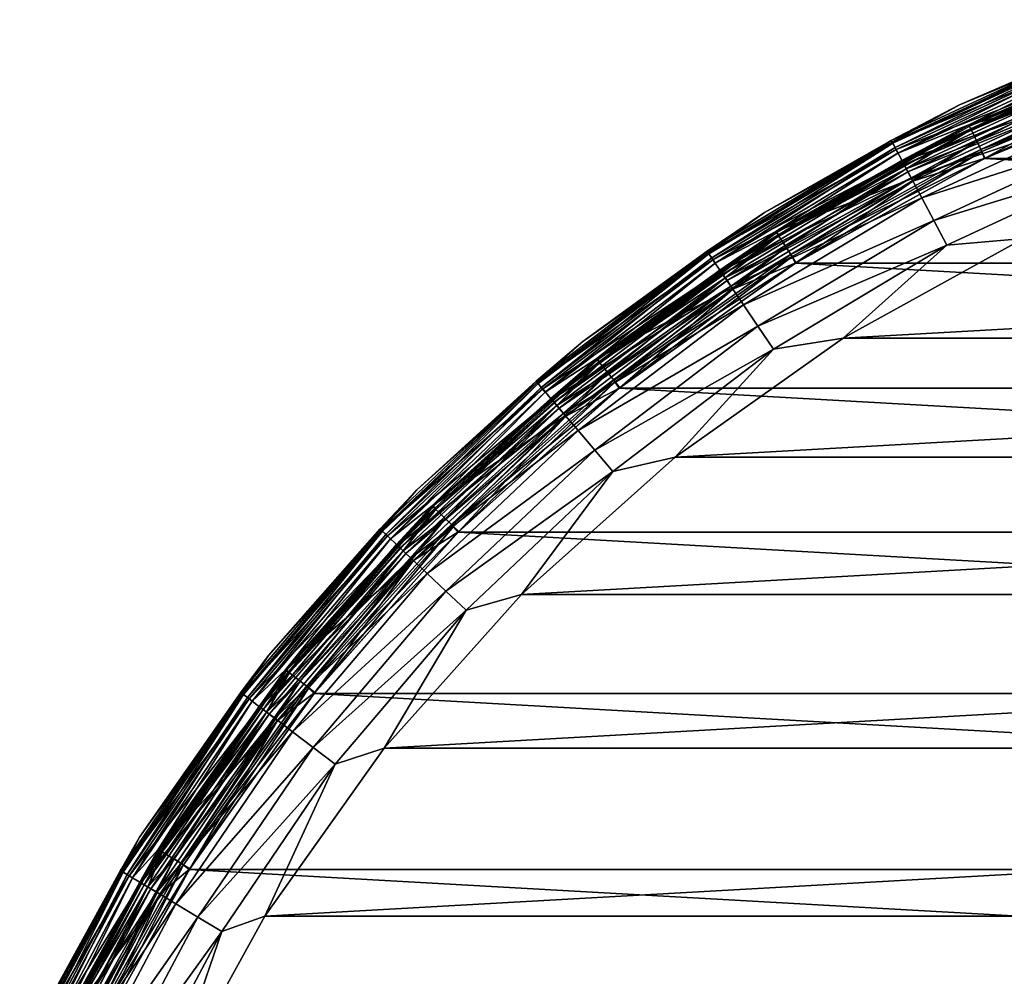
# Model space of a CAD drawing. Header units: metres. Extents: x -27 to 251, y -27 to 27.
# Tile 7 of 53: x -24 to -11, y 12 to 25. Entities that reach past the tile are written whole.
import ezdxf

# ---------------------------------------------------------------- set-up
doc = ezdxf.new("R2010")
doc.units = ezdxf.units.M
doc.layers.add('solid_10271033', color=7, linetype='CONTINUOUS')

msp = doc.modelspace()

# ---------------------------------------------------------------- linework, layer by layer
at = {"layer": 'solid_10271033'}
for points in [[(-11.628084, 24.145966, 149.240707), (-11.628084, 24.145966, 177.440704), (-8.851479, 25.296074, 177.440704)], [(-9.905478, 24.860876, 177.830887), (-8.851479, 25.296074, 177.440704), (-11.628084, 24.145966, 177.440704)], [(-8.851479, 25.296074, 149.240707), (-11.628084, 24.145966, 149.240707), (-8.851479, 25.296074, 177.440704)], [(-9.9143, 24.883017, 149.14827), (-11.628084, 24.145966, 149.240707), (-8.851479, 25.296074, 149.240707)], [(-8.620095, 24.635389, 148.940704), (-11.500908, 23.87418, 148.940704), (-8.754606, 25.012098, 148.940704)], [(-9.842975, 24.704004, 148.955399), (-8.754606, 25.012098, 148.940704), (-11.500908, 23.87418, 148.940704)], [(-11.497919, 23.875675, 0.85), (-11.497932, 23.875668, 145.550003), (-8.752391, 25.012909, 145.550003)], [(-9.800364, 24.597059, 145.738052), (-8.752391, 25.012909, 145.550003), (-11.497932, 23.875668, 145.550003)], [(-8.752395, 25.012909, 0.85), (-11.497919, 23.875675, 0.85), (-8.752391, 25.012909, 145.550003)], [(-11.490585, 23.860447, 0.721096), (-11.497919, 23.875675, 0.85), (-8.752395, 25.012909, 0.85)], [(-11.490585, 23.860447, 0.721096), (-8.752395, 25.012909, 0.85), (-8.746813, 24.996954, 0.721096)], [(-11.490585, 23.860447, 0.721096), (-8.746813, 24.996954, 0.721096), (-11.46894, 23.815498, 0.60034)], [(-8.746813, 24.996954, 0.721096), (-8.730335, 24.949865, 0.60034), (-11.46894, 23.815498, 0.60034)], [(-12.54651, 23.665228, 149.14827), (-11.628084, 24.145966, 149.240707), (-9.9143, 24.883017, 149.14827)], [(-12.54651, 23.665228, 149.14827), (-9.9143, 24.883017, 149.14827), (-12.526561, 23.6276, 149.064529)], [(-9.905478, 24.860876, 177.830887), (-11.628084, 24.145966, 177.440704), (-12.535345, 23.644171, 177.830887)], [(-9.905478, 24.860876, 177.830887), (-12.535345, 23.644171, 177.830887), (-9.863297, 24.755009, 178.206436)], [(-9.9143, 24.883017, 149.14827), (-9.898537, 24.843452, 149.064529), (-12.526561, 23.6276, 149.064529)], [(-11.46894, 23.815498, 0.60034), (-8.730335, 24.949865, 0.60034), (-9.754524, 24.48201, 0.496632)], [(-12.535345, 23.644171, 177.830887), (-12.481965, 23.543484, 178.206436), (-9.863297, 24.755009, 178.206436)], [(-12.526561, 23.6276, 149.064529), (-9.898537, 24.843452, 149.064529), (-12.495457, 23.568932, 148.998062)], [(-9.898537, 24.843452, 149.064529), (-9.873958, 24.781765, 148.998062), (-12.495457, 23.568932, 148.998062)], [(-12.495457, 23.568932, 148.998062), (-9.873958, 24.781765, 148.998062), (-12.456247, 23.494976, 148.955399)], [(-9.863297, 24.755009, 178.206436), (-12.481965, 23.543484, 178.206436), (-9.794782, 24.58305, 178.552505)], [(-9.873958, 24.781765, 148.998062), (-9.842975, 24.704004, 148.955399), (-12.456247, 23.494976, 148.955399)], [(-11.389498, 23.650536, 0.417053), (-8.669863, 24.777044, 0.417053), (-11.337126, 23.541784, 0.367037)], [(-9.754524, 24.48201, 0.496632), (-8.669863, 24.777044, 0.417053), (-11.389498, 23.650536, 0.417053)], [(-8.669863, 24.777044, 0.417053), (-8.629997, 24.663115, 0.367037), (-11.337126, 23.541784, 0.367037)], [(-12.456247, 23.494976, 148.955399), (-9.842975, 24.704004, 148.955399), (-11.500908, 23.87418, 148.940704)], [(-9.800364, 24.597059, 145.738052), (-11.497932, 23.875668, 145.550003), (-12.402324, 23.393265, 145.738052)], [(-9.800364, 24.597059, 145.738052), (-12.402324, 23.393265, 145.738052), (-9.775907, 24.535677, 145.915726)], [(-8.620095, 24.635389, 148.940704), (-11.323981, 23.515419, 148.940704), (-11.500908, 23.87418, 148.940704)], [(-11.337126, 23.541784, 0.367037), (-8.629997, 24.663115, 0.367037), (-8.59188, 24.539349, 0.35)], [(-8.620095, 24.635389, 148.940704), (-11.280977, 23.42519, 149.04071), (-11.323981, 23.515419, 148.940704)], [(-8.620095, 24.635389, 148.940704), (-8.587255, 24.540966, 149.04071), (-11.280977, 23.42519, 149.04071)], [(-12.481965, 23.543484, 178.206436), (-12.39526, 23.37994, 178.552505), (-9.794782, 24.58305, 178.552505)], [(-12.402324, 23.393265, 145.738052), (-12.371373, 23.334887, 145.915726), (-9.775907, 24.535677, 145.915726)], [(-9.794782, 24.58305, 178.552505), (-12.39526, 23.37994, 178.552505), (-9.702572, 24.35162, 178.855759)], [(-9.775907, 24.535677, 145.915726), (-12.371373, 23.334887, 145.915726), (-9.736662, 24.43718, 146.072876)], [(-12.344314, 23.283846, 0.496632), (-9.754524, 24.48201, 0.496632), (-11.389498, 23.650536, 0.417053)], [(-11.46894, 23.815498, 0.60034), (-9.754524, 24.48201, 0.496632), (-12.344314, 23.283846, 0.496632)], [(-11.337126, 23.541784, 0.367037), (-8.59188, 24.539349, 0.35), (-11.286841, 23.422365, 0.35)], [(-11.286841, 23.422365, 0.35), (-8.59188, 24.539349, 0.35), (11.286798, 23.422386, 0.35)], [(-11.280977, 23.42519, 149.04071), (-8.587255, 24.540966, 149.04071), (-11.280553, 23.425394, 146.291626)], [(-8.587255, 24.540966, 149.04071), (-8.587337, 24.540937, 146.291626), (-11.280553, 23.425394, 146.291626)], [(-11.280553, 23.425394, 146.291626), (-8.587337, 24.540937, 146.291626), (-9.684834, 24.3071, 146.200653)], [(-12.39526, 23.37994, 178.552505), (-12.278568, 23.159838, 178.855759), (-9.702572, 24.35162, 178.855759)], [(-12.371373, 23.334887, 145.915726), (-12.32171, 23.241209, 146.072876), (-9.736662, 24.43718, 146.072876)], [(-9.736662, 24.43718, 146.072876), (-12.32171, 23.241209, 146.072876), (-9.684834, 24.3071, 146.200653)], [(-9.702572, 24.35162, 178.855759), (-12.278568, 23.159838, 178.855759), (-9.590219, 24.069633, 179.104523)], [(-12.32171, 23.241209, 146.072876), (-12.256121, 23.117495, 146.200653), (-9.684834, 24.3071, 146.200653)], [(-11.280553, 23.425394, 146.291626), (-9.684834, 24.3071, 146.200653), (-12.256121, 23.117495, 146.200653)], [(-14.25846, 22.692209, 149.240707), (-14.25846, 22.692209, 177.440704), (-11.628084, 24.145966, 177.440704)], [(-12.535345, 23.644171, 177.830887), (-11.628084, 24.145966, 177.440704), (-14.25846, 22.692209, 177.440704)], [(-11.628084, 24.145966, 149.240707), (-14.25846, 22.692209, 149.240707), (-11.628084, 24.145966, 177.440704)], [(-12.54651, 23.665228, 149.14827), (-14.25846, 22.692209, 149.240707), (-11.628084, 24.145966, 149.240707)], [(-12.278568, 23.159838, 178.855759), (-12.136385, 22.891651, 179.104523), (-9.590219, 24.069633, 179.104523)], [(-9.590219, 24.069633, 179.104523), (-12.136385, 22.891651, 179.104523), (-9.462047, 23.747946, 179.289215)], [(-11.323981, 23.515419, 148.940704), (-14.102537, 22.435801, 148.940704), (-11.500908, 23.87418, 148.940704)], [(-12.456247, 23.494976, 148.955399), (-11.500908, 23.87418, 148.940704), (-14.102537, 22.435801, 148.940704)], [(-14.098851, 22.43819, 0.85), (-14.098883, 22.438171, 145.550003), (-11.497932, 23.875668, 145.550003)], [(-12.402324, 23.393265, 145.738052), (-11.497932, 23.875668, 145.550003), (-14.098883, 22.438171, 145.550003)], [(-11.497919, 23.875675, 0.85), (-14.098851, 22.43819, 0.85), (-11.497932, 23.875668, 145.550003)], [(-14.089858, 22.42388, 0.721096), (-14.098851, 22.43819, 0.85), (-11.497919, 23.875675, 0.85)], [(-14.089858, 22.42388, 0.721096), (-11.497919, 23.875675, 0.85), (-11.490585, 23.860447, 0.721096)], [(-14.089858, 22.42388, 0.721096), (-11.490585, 23.860447, 0.721096), (-14.063315, 22.381638, 0.60034)], [(-11.490585, 23.860447, 0.721096), (-11.46894, 23.815498, 0.60034), (-14.063315, 22.381638, 0.60034)], [(-14.063315, 22.381638, 0.60034), (-11.46894, 23.815498, 0.60034), (-12.344314, 23.283846, 0.496632)], [(-15.031622, 22.169985, 149.14827), (-14.25846, 22.692209, 149.240707), (-12.54651, 23.665228, 149.14827)], [(-15.031622, 22.169985, 149.14827), (-12.54651, 23.665228, 149.14827), (-15.007722, 22.134735, 149.064529)], [(-12.54651, 23.665228, 149.14827), (-12.526561, 23.6276, 149.064529), (-15.007722, 22.134735, 149.064529)], [(-12.136385, 22.891651, 179.104523), (-11.974184, 22.585707, 179.289215), (-9.462047, 23.747946, 179.289215)], [(-9.462047, 23.747946, 179.289215), (-11.974184, 22.585707, 179.289215), (-9.322991, 23.398945, 179.40274)], [(-12.535345, 23.644171, 177.830887), (-14.25846, 22.692209, 177.440704), (-15.018248, 22.150257, 177.830887)], [(-12.535345, 23.644171, 177.830887), (-15.018248, 22.150257, 177.830887), (-12.481965, 23.543484, 178.206436)], [(-15.018248, 22.150257, 177.830887), (-14.954293, 22.055933, 178.206436), (-12.481965, 23.543484, 178.206436)], [(-15.007722, 22.134735, 149.064529), (-12.526561, 23.6276, 149.064529), (-14.970457, 22.079773, 148.998062)], [(-12.526561, 23.6276, 149.064529), (-12.495457, 23.568932, 148.998062), (-14.970457, 22.079773, 148.998062)], [(-14.970457, 22.079773, 148.998062), (-12.495457, 23.568932, 148.998062), (-14.923482, 22.010489, 148.955399)], [(-12.481965, 23.543484, 178.206436), (-14.954293, 22.055933, 178.206436), (-12.39526, 23.37994, 178.552505)], [(-12.495457, 23.568932, 148.998062), (-12.456247, 23.494976, 148.955399), (-14.923482, 22.010489, 148.955399)], [(-13.965902, 22.226606, 0.417053), (-11.389498, 23.650536, 0.417053), (-13.901684, 22.124403, 0.367037)], [(-12.344314, 23.283846, 0.496632), (-11.389498, 23.650536, 0.417053), (-13.965902, 22.226606, 0.417053)], [(-11.389498, 23.650536, 0.417053), (-11.337126, 23.541784, 0.367037), (-13.901684, 22.124403, 0.367037)], [(-13.901684, 22.124403, 0.367037), (-11.337126, 23.541784, 0.367037), (-11.286841, 23.422365, 0.35)], [(-14.923482, 22.010489, 148.955399), (-12.456247, 23.494976, 148.955399), (-14.102537, 22.435801, 148.940704)], [(-12.402324, 23.393265, 145.738052), (-14.098883, 22.438171, 145.550003), (-14.858878, 21.915205, 145.738052)], [(-12.402324, 23.393265, 145.738052), (-14.858878, 21.915205, 145.738052), (-12.371373, 23.334887, 145.915726)], [(-11.323981, 23.515419, 148.940704), (-13.885559, 22.099728, 148.940704), (-14.102537, 22.435801, 148.940704)], [(-13.901684, 22.124403, 0.367037), (-11.286841, 23.422365, 0.35), (-13.839717, 22.010504, 0.35)], [(-11.323981, 23.515419, 148.940704), (-13.832834, 22.01483, 149.04071), (-13.885559, 22.099728, 148.940704)], [(-13.839717, 22.010504, 0.35), (-11.286841, 23.422365, 0.35), (13.839675, 22.010529, 0.35)], [(-13.833145, 22.014633, 146.291626), (-11.280553, 23.425394, 146.291626), (-12.256121, 23.117495, 146.200653)], [(-11.280977, 23.42519, 149.04071), (-11.280553, 23.425394, 146.291626), (-13.833145, 22.014633, 146.291626)], [(-13.832834, 22.01483, 149.04071), (-11.280977, 23.42519, 149.04071), (-13.833145, 22.014633, 146.291626)], [(-11.323981, 23.515419, 148.940704), (-11.280977, 23.42519, 149.04071), (-13.832834, 22.01483, 149.04071)], [(-11.974184, 22.585707, 179.289215), (-11.798211, 22.253786, 179.40274), (-9.322991, 23.398945, 179.40274)], [(-9.322991, 23.398945, 179.40274), (-11.798211, 22.253786, 179.40274), (-10.761877, 22.343225, 179.440704)], [(-11.286841, 23.422365, 0.35), (11.286798, 23.422386, 0.35), (13.839675, 22.010529, 0.35)], [(-14.954293, 22.055933, 178.206436), (-14.850414, 21.902723, 178.552505), (-12.39526, 23.37994, 178.552505)], [(-14.858878, 21.915205, 145.738052), (-14.821796, 21.860516, 145.915726), (-12.371373, 23.334887, 145.915726)], [(-12.39526, 23.37994, 178.552505), (-14.850414, 21.902723, 178.552505), (-12.278568, 23.159838, 178.855759)], [(-12.371373, 23.334887, 145.915726), (-14.821796, 21.860516, 145.915726), (-12.32171, 23.241209, 146.072876)], [(-14.789377, 21.8127, 0.496632), (-12.344314, 23.283846, 0.496632), (-13.965902, 22.226606, 0.417053)], [(-14.063315, 22.381638, 0.60034), (-12.344314, 23.283846, 0.496632), (-14.789377, 21.8127, 0.496632)], [(-14.850414, 21.902723, 178.552505), (-14.71061, 21.696526, 178.855759), (-12.278568, 23.159838, 178.855759)], [(-14.821796, 21.860516, 145.915726), (-14.762296, 21.772757, 146.072876), (-12.32171, 23.241209, 146.072876)], [(-12.32171, 23.241209, 146.072876), (-14.762296, 21.772757, 146.072876), (-12.256121, 23.117495, 146.200653)], [(-12.278568, 23.159838, 178.855759), (-14.71061, 21.696526, 178.855759), (-12.136385, 22.891651, 179.104523)], [(-14.762296, 21.772757, 146.072876), (-14.683716, 21.65686, 146.200653), (-12.256121, 23.117495, 146.200653)], [(-13.833145, 22.014633, 146.291626), (-12.256121, 23.117495, 146.200653), (-14.683716, 21.65686, 146.200653)], [(-14.71061, 21.696526, 178.855759), (-14.540264, 21.445284, 179.104523), (-12.136385, 22.891651, 179.104523)], [(-12.136385, 22.891651, 179.104523), (-14.540264, 21.445284, 179.104523), (-11.974184, 22.585707, 179.289215)], [(-16.709528, 20.953083, 149.240707), (-16.709526, 20.953083, 177.440704), (-14.25846, 22.692209, 177.440704)], [(-14.25846, 22.692209, 149.240707), (-16.709528, 20.953083, 149.240707), (-14.25846, 22.692209, 177.440704)], [(-15.031622, 22.169985, 149.14827), (-16.709528, 20.953083, 149.240707), (-14.25846, 22.692209, 149.240707)], [(-15.018248, 22.150257, 177.830887), (-14.25846, 22.692209, 177.440704), (-16.709526, 20.953083, 177.440704)], [(-14.540264, 21.445284, 179.104523), (-14.345935, 21.15867, 179.289215), (-11.974184, 22.585707, 179.289215)], [(-11.974184, 22.585707, 179.289215), (-14.345935, 21.15867, 179.289215), (-11.798211, 22.253786, 179.40274)], [(-13.885559, 22.099728, 148.940704), (-16.526724, 20.715057, 148.940704), (-14.102537, 22.435801, 148.940704)], [(-14.923482, 22.010489, 148.955399), (-14.102537, 22.435801, 148.940704), (-16.526724, 20.715057, 148.940704)], [(-16.52248, 20.718534, 0.85), (-16.522514, 20.718506, 145.550003), (-14.098883, 22.438171, 145.550003)], [(-14.858878, 21.915205, 145.738052), (-14.098883, 22.438171, 145.550003), (-16.522514, 20.718506, 145.550003)], [(-14.098851, 22.43819, 0.85), (-16.52248, 20.718534, 0.85), (-14.098883, 22.438171, 145.550003)], [(-16.511942, 20.70532, 0.721096), (-16.52248, 20.718534, 0.85), (-14.098851, 22.43819, 0.85)], [(-16.511942, 20.70532, 0.721096), (-14.098851, 22.43819, 0.85), (-14.089858, 22.42388, 0.721096)], [(-16.511942, 20.70532, 0.721096), (-14.089858, 22.42388, 0.721096), (-16.480837, 20.666315, 0.60034)], [(-14.089858, 22.42388, 0.721096), (-14.063315, 22.381638, 0.60034), (-16.480837, 20.666315, 0.60034)], [(-16.480837, 20.666315, 0.60034), (-14.063315, 22.381638, 0.60034), (-14.789377, 21.8127, 0.496632)], [(10.761877, 22.343225, 179.440704), (-10.761877, 22.343225, 179.440704), (-13.196397, 20.997433, 179.440704)], [(-11.798211, 22.253786, 179.40274), (-13.196397, 20.997433, 179.440704), (-10.761877, 22.343225, 179.440704)], [(13.196397, 20.997433, 179.440704), (10.761877, 22.343225, 179.440704), (-13.196397, 20.997433, 179.440704)], [(-16.366678, 20.523165, 0.417053), (-13.965902, 22.226606, 0.417053), (-16.29142, 20.428795, 0.367037)], [(-14.789377, 21.8127, 0.496632), (-13.965902, 22.226606, 0.417053), (-16.366678, 20.523165, 0.417053)], [(-13.965902, 22.226606, 0.417053), (-13.901684, 22.124403, 0.367037), (-16.29142, 20.428795, 0.367037)], [(-14.345935, 21.15867, 179.289215), (-14.135106, 20.847723, 179.40274), (-11.798211, 22.253786, 179.40274)], [(-11.798211, 22.253786, 179.40274), (-14.135106, 20.847723, 179.40274), (-13.196397, 20.997433, 179.440704)], [(-17.340504, 20.414818, 149.14827), (-16.709528, 20.953083, 149.240707), (-15.031622, 22.169985, 149.14827)], [(-17.340504, 20.414818, 149.14827), (-15.031622, 22.169985, 149.14827), (-17.312933, 20.382359, 149.064529)], [(-15.018248, 22.150257, 177.830887), (-16.709526, 20.953083, 177.440704), (-17.325073, 20.396654, 177.830887)], [(-15.018248, 22.150257, 177.830887), (-17.325073, 20.396654, 177.830887), (-14.954293, 22.055933, 178.206436)], [(-15.031622, 22.169985, 149.14827), (-15.007722, 22.134735, 149.064529), (-17.312933, 20.382359, 149.064529)], [(-17.312933, 20.382359, 149.064529), (-15.007722, 22.134735, 149.064529), (-17.269943, 20.331749, 148.998062)], [(-15.007722, 22.134735, 149.064529), (-14.970457, 22.079773, 148.998062), (-17.269943, 20.331749, 148.998062)], [(-17.269943, 20.331749, 148.998062), (-14.970457, 22.079773, 148.998062), (-17.215752, 20.26795, 148.955399)], [(-14.970457, 22.079773, 148.998062), (-14.923482, 22.010489, 148.955399), (-17.215752, 20.26795, 148.955399)], [(-13.885559, 22.099728, 148.940704), (-16.27294, 20.405813, 148.940704), (-16.526724, 20.715057, 148.940704)], [(-16.29142, 20.428795, 0.367037), (-13.901684, 22.124403, 0.367037), (-13.839717, 22.010504, 0.35)], [(-13.885559, 22.099728, 148.940704), (-16.210735, 20.327618, 149.04071), (-16.27294, 20.405813, 148.940704)], [(-13.885559, 22.099728, 148.940704), (-13.832834, 22.01483, 149.04071), (-16.210735, 20.327618, 149.04071)], [(-17.325073, 20.396654, 177.830887), (-17.251297, 20.309795, 178.206436), (-14.954293, 22.055933, 178.206436)], [(-14.954293, 22.055933, 178.206436), (-17.251297, 20.309795, 178.206436), (-14.850414, 21.902723, 178.552505)], [(-17.215752, 20.26795, 148.955399), (-14.923482, 22.010489, 148.955399), (-16.526724, 20.715057, 148.940704)], [(-16.29142, 20.428795, 0.367037), (-13.839717, 22.010504, 0.35), (-16.218399, 20.321505, 0.35)], [(-16.218399, 20.321505, 0.35), (-13.839717, 22.010504, 0.35), (16.218363, 20.321533, 0.35)], [(-16.210869, 20.327511, 146.291626), (-13.833145, 22.014633, 146.291626), (-14.683716, 21.65686, 146.200653)], [(-16.210735, 20.327618, 149.04071), (-13.833145, 22.014633, 146.291626), (-16.210869, 20.327511, 146.291626)], [(-16.210735, 20.327618, 149.04071), (-13.832834, 22.01483, 149.04071), (-13.833145, 22.014633, 146.291626)], [(-13.839717, 22.010504, 0.35), (13.839675, 22.010529, 0.35), (16.218363, 20.321533, 0.35)], [(-17.251297, 20.309795, 178.206436), (-17.131462, 20.168716, 178.552505), (-14.850414, 21.902723, 178.552505)], [(-14.858878, 21.915205, 145.738052), (-16.522514, 20.718506, 145.550003), (-17.141226, 20.18021, 145.738052)], [(-14.858878, 21.915205, 145.738052), (-17.141226, 20.18021, 145.738052), (-14.821796, 21.860516, 145.915726)], [(-17.141226, 20.18021, 145.738052), (-17.098448, 20.12985, 145.915726), (-14.821796, 21.860516, 145.915726)], [(-14.850414, 21.902723, 178.552505), (-17.131462, 20.168716, 178.552505), (-14.71061, 21.696526, 178.855759)], [(-14.821796, 21.860516, 145.915726), (-17.098448, 20.12985, 145.915726), (-14.762296, 21.772757, 146.072876)], [(-17.061049, 20.085819, 0.496632), (-14.789377, 21.8127, 0.496632), (-16.366678, 20.523165, 0.417053)], [(-16.480837, 20.666315, 0.60034), (-14.789377, 21.8127, 0.496632), (-17.061049, 20.085819, 0.496632)], [(-17.131462, 20.168716, 178.552505), (-16.970182, 19.978844, 178.855759), (-14.71061, 21.696526, 178.855759)], [(-17.098448, 20.12985, 145.915726), (-17.029808, 20.04904, 146.072876), (-14.762296, 21.772757, 146.072876)], [(-14.762296, 21.772757, 146.072876), (-17.029808, 20.04904, 146.072876), (-14.683716, 21.65686, 146.200653)], [(-14.71061, 21.696526, 178.855759), (-16.970182, 19.978844, 178.855759), (-14.540264, 21.445284, 179.104523)], [(-17.029808, 20.04904, 146.072876), (-16.939157, 19.942318, 146.200653), (-14.683716, 21.65686, 146.200653)], [(-16.210869, 20.327511, 146.291626), (-14.683716, 21.65686, 146.200653), (-16.939157, 19.942318, 146.200653)], [(-16.970182, 19.978844, 178.855759), (-16.773672, 19.747492, 179.104523), (-14.540264, 21.445284, 179.104523)], [(-14.540264, 21.445284, 179.104523), (-16.773672, 19.747492, 179.104523), (-14.345935, 21.15867, 179.289215)], [(-16.773672, 19.747492, 179.104523), (-16.549494, 19.48357, 179.289215), (-14.345935, 21.15867, 179.289215)], [(-14.345935, 21.15867, 179.289215), (-16.549494, 19.48357, 179.289215), (-14.135106, 20.847723, 179.40274)], [(13.196397, 20.997433, 179.440704), (-13.196397, 20.997433, 179.440704), (-15.464921, 19.387442, 179.440704)], [(-14.135106, 20.847723, 179.40274), (-15.464921, 19.387442, 179.440704), (-13.196397, 20.997433, 179.440704)], [(15.464921, 19.387442, 179.440704), (13.196397, 20.997433, 179.440704), (-15.464921, 19.387442, 179.440704)], [(-18.950462, 18.95046, 149.240707), (-18.950462, 18.950462, 177.440704), (-16.709526, 20.953083, 177.440704)], [(-17.325073, 20.396654, 177.830887), (-16.709526, 20.953083, 177.440704), (-18.950462, 18.950462, 177.440704)], [(-16.709528, 20.953083, 149.240707), (-18.950462, 18.95046, 149.240707), (-16.709526, 20.953083, 177.440704)], [(-17.340504, 20.414818, 149.14827), (-18.950462, 18.95046, 149.240707), (-16.709528, 20.953083, 149.240707)], [(-16.549494, 19.48357, 179.289215), (-16.306282, 19.197239, 179.40274), (-14.135106, 20.847723, 179.40274)], [(-14.135106, 20.847723, 179.40274), (-16.306282, 19.197239, 179.40274), (-15.464921, 19.387442, 179.440704)], [(-16.27294, 20.405813, 148.940704), (-18.742962, 18.733587, 148.940704), (-16.526724, 20.715057, 148.940704)], [(-17.215752, 20.26795, 148.955399), (-16.526724, 20.715057, 148.940704), (-18.742962, 18.733587, 148.940704)], [(-18.738331, 18.738329, 0.85), (-18.738358, 18.738302, 145.550003), (-16.522514, 20.718506, 145.550003)], [(-17.141226, 20.18021, 145.738052), (-16.522514, 20.718506, 145.550003), (-18.738358, 18.738302, 145.550003)], [(-16.52248, 20.718534, 0.85), (-18.738331, 18.738329, 0.85), (-16.522514, 20.718506, 145.550003)], [(-18.726377, 18.726377, 0.721096), (-18.738331, 18.738329, 0.85), (-16.52248, 20.718534, 0.85)], [(-18.726377, 18.726377, 0.721096), (-16.52248, 20.718534, 0.85), (-16.511942, 20.70532, 0.721096)], [(-18.726377, 18.726377, 0.721096), (-16.511942, 20.70532, 0.721096), (-18.691101, 18.691101, 0.60034)], [(-16.511942, 20.70532, 0.721096), (-16.480837, 20.666315, 0.60034), (-18.691101, 18.691101, 0.60034)], [(-18.691101, 18.691101, 0.60034), (-16.480837, 20.666315, 0.60034), (-17.061049, 20.085819, 0.496632)], [(-18.561634, 18.561634, 0.417053), (-16.366678, 20.523165, 0.417053), (-18.476282, 18.476282, 0.367037)], [(-17.061049, 20.085819, 0.496632), (-16.366678, 20.523165, 0.417053), (-18.561634, 18.561634, 0.417053)], [(-16.366678, 20.523165, 0.417053), (-16.29142, 20.428795, 0.367037), (-18.476282, 18.476282, 0.367037)], [(-19.446083, 18.420307, 149.14827), (-18.950462, 18.95046, 149.240707), (-17.340504, 20.414818, 149.14827)], [(-19.446083, 18.420307, 149.14827), (-17.340504, 20.414818, 149.14827), (-19.415163, 18.39102, 149.064529)], [(-17.325073, 20.396654, 177.830887), (-18.950462, 18.950462, 177.440704), (-19.42878, 18.403917, 177.830887)], [(-17.325073, 20.396654, 177.830887), (-19.42878, 18.403917, 177.830887), (-17.251297, 20.309795, 178.206436)], [(-17.340504, 20.414818, 149.14827), (-17.312933, 20.382359, 149.064529), (-19.415163, 18.39102, 149.064529)], [(-19.415163, 18.39102, 149.064529), (-17.312933, 20.382359, 149.064529), (-19.366955, 18.345354, 148.998062)], [(-17.312933, 20.382359, 149.064529), (-17.269943, 20.331749, 148.998062), (-19.366955, 18.345354, 148.998062)], [(-19.366955, 18.345354, 148.998062), (-17.269943, 20.331749, 148.998062), (-19.306185, 18.287788, 148.955399)], [(-17.269943, 20.331749, 148.998062), (-17.215752, 20.26795, 148.955399), (-19.306185, 18.287788, 148.955399)], [(-16.27294, 20.405813, 148.940704), (-18.455656, 18.455217, 148.940704), (-18.742962, 18.733587, 148.940704)], [(-18.476282, 18.476282, 0.367037), (-16.29142, 20.428795, 0.367037), (-16.218399, 20.321505, 0.35)], [(-16.27294, 20.405813, 148.940704), (-18.384775, 18.384775, 149.04071), (-18.455656, 18.455217, 148.940704)], [(-16.27294, 20.405813, 148.940704), (-16.210735, 20.327618, 149.04071), (-18.384775, 18.384775, 149.04071)], [(-19.42878, 18.403917, 177.830887), (-19.346045, 18.325546, 178.206436), (-17.251297, 20.309795, 178.206436)], [(-17.251297, 20.309795, 178.206436), (-19.346045, 18.325546, 178.206436), (-17.131462, 20.168716, 178.552505)], [(-19.306185, 18.287788, 148.955399), (-17.215752, 20.26795, 148.955399), (-18.742962, 18.733587, 148.940704)], [(-18.476282, 18.476282, 0.367037), (-16.218399, 20.321505, 0.35), (-18.392788, 18.376762, 0.35)], [(-18.392788, 18.376762, 0.35), (-16.218399, 20.321505, 0.35), (18.392754, 18.376795, 0.35)], [(-18.384775, 18.384775, 149.04071), (-16.210735, 20.327618, 149.04071), (-18.384451, 18.385101, 146.291626)], [(-16.210735, 20.327618, 149.04071), (-16.210869, 20.327511, 146.291626), (-18.384451, 18.385101, 146.291626)], [(-18.384451, 18.385101, 146.291626), (-16.210869, 20.327511, 146.291626), (-16.939157, 19.942318, 146.200653)], [(-16.218399, 20.321505, 0.35), (16.218363, 20.321533, 0.35), (18.392754, 18.376795, 0.35)], [(-19.346045, 18.325546, 178.206436), (-19.211658, 18.198248, 178.552505), (-17.131462, 20.168716, 178.552505)], [(-17.141226, 20.18021, 145.738052), (-18.738358, 18.738302, 145.550003), (-19.222607, 18.20862, 145.738052)], [(-17.141226, 20.18021, 145.738052), (-19.222607, 18.20862, 145.738052), (-17.098448, 20.12985, 145.915726)], [(-19.222607, 18.20862, 145.738052), (-19.174637, 18.163179, 145.915726), (-17.098448, 20.12985, 145.915726)], [(-17.131462, 20.168716, 178.552505), (-19.211658, 18.198248, 178.552505), (-16.970182, 19.978844, 178.855759)], [(-17.098448, 20.12985, 145.915726), (-19.174637, 18.163179, 145.915726), (-17.029808, 20.04904, 146.072876)], [(-19.132696, 18.123451, 0.496632), (-17.061049, 20.085819, 0.496632), (-18.561634, 18.561634, 0.417053)], [(-18.691101, 18.691101, 0.60034), (-17.061049, 20.085819, 0.496632), (-19.132696, 18.123451, 0.496632)], [(-19.211658, 18.198248, 178.552505), (-19.030796, 18.026928, 178.855759), (-16.970182, 19.978844, 178.855759)], [(-19.174637, 18.163179, 145.915726), (-19.09766, 18.090265, 146.072876), (-17.029808, 20.04904, 146.072876)], [(-17.029808, 20.04904, 146.072876), (-19.09766, 18.090265, 146.072876), (-16.939157, 19.942318, 146.200653)], [(-19.09766, 18.090265, 146.072876), (-18.996002, 17.993969, 146.200653), (-16.939157, 19.942318, 146.200653)], [(-16.970182, 19.978844, 178.855759), (-19.030796, 18.026928, 178.855759), (-16.773672, 19.747492, 179.104523)], [(-18.384451, 18.385101, 146.291626), (-16.939157, 19.942318, 146.200653), (-18.996002, 17.993969, 146.200653)], [(-19.030796, 18.026928, 178.855759), (-18.810423, 17.818178, 179.104523), (-16.773672, 19.747492, 179.104523)], [(-16.773672, 19.747492, 179.104523), (-18.810423, 17.818178, 179.104523), (-16.549494, 19.48357, 179.289215)], [(-18.810423, 17.818178, 179.104523), (-18.559023, 17.580042, 179.289215), (-16.549494, 19.48357, 179.289215)], [(-16.549494, 19.48357, 179.289215), (-18.559023, 17.580042, 179.289215), (-16.306282, 19.197239, 179.40274)], [(15.464921, 19.387442, 179.440704), (-15.464921, 19.387442, 179.440704), (-17.538881, 17.533516, 179.440704)], [(-16.306282, 19.197239, 179.40274), (-17.538881, 17.533516, 179.440704), (-15.464921, 19.387442, 179.440704)], [(17.538881, 17.533516, 179.440704), (15.464921, 19.387442, 179.440704), (-17.538881, 17.533516, 179.440704)], [(-18.559023, 17.580042, 179.289215), (-18.28628, 17.321684, 179.40274), (-16.306282, 19.197239, 179.40274)], [(-16.306282, 19.197239, 179.40274), (-18.28628, 17.321684, 179.40274), (-17.538881, 17.533516, 179.440704)], [(-20.953085, 16.709526, 149.240707), (-20.953083, 16.709526, 177.440704), (-18.950462, 18.950462, 177.440704)], [(-18.950462, 18.95046, 149.240707), (-20.953085, 16.709526, 149.240707), (-18.950462, 18.950462, 177.440704)], [(-19.446083, 18.420307, 149.14827), (-20.953085, 16.709526, 149.240707), (-18.950462, 18.95046, 149.240707)], [(-19.42878, 18.403917, 177.830887), (-18.950462, 18.950462, 177.440704), (-20.953083, 16.709526, 177.440704)], [(-20.718534, 16.52248, 0.85), (-20.718555, 16.522453, 145.550003), (-18.738358, 18.738302, 145.550003)], [(-19.222607, 18.20862, 145.738052), (-18.738358, 18.738302, 145.550003), (-20.718555, 16.522453, 145.550003)], [(-18.738331, 18.738329, 0.85), (-20.718534, 16.52248, 0.85), (-18.738358, 18.738302, 145.550003)], [(-20.70532, 16.511942, 0.721096), (-20.718534, 16.52248, 0.85), (-18.738331, 18.738329, 0.85)], [(-20.70532, 16.511942, 0.721096), (-18.738331, 18.738329, 0.85), (-18.726377, 18.726377, 0.721096)], [(-18.455656, 18.455217, 148.940704), (-20.723286, 16.516409, 148.940704), (-18.742962, 18.733587, 148.940704)], [(-19.306185, 18.287788, 148.955399), (-18.742962, 18.733587, 148.940704), (-20.723286, 16.516409, 148.940704)], [(-20.70532, 16.511942, 0.721096), (-18.726377, 18.726377, 0.721096), (-20.666315, 16.480837, 0.60034)], [(-18.726377, 18.726377, 0.721096), (-18.691101, 18.691101, 0.60034), (-20.666315, 16.480837, 0.60034)], [(-20.666315, 16.480837, 0.60034), (-18.691101, 18.691101, 0.60034), (-19.132696, 18.123451, 0.496632)], [(-20.523165, 16.366678, 0.417053), (-18.561634, 18.561634, 0.417053), (-20.428795, 16.29142, 0.367037)], [(-19.132696, 18.123451, 0.496632), (-18.561634, 18.561634, 0.417053), (-20.523165, 16.366678, 0.417053)], [(-18.561634, 18.561634, 0.417053), (-18.476282, 18.476282, 0.367037), (-20.428795, 16.29142, 0.367037)], [(-20.428795, 16.29142, 0.367037), (-18.476282, 18.476282, 0.367037), (-18.392788, 18.376762, 0.35)], [(-21.323675, 16.209835, 149.14827), (-20.953085, 16.709526, 149.240707), (-19.446083, 18.420307, 149.14827)], [(-21.323675, 16.209835, 149.14827), (-19.446083, 18.420307, 149.14827), (-21.28977, 16.184063, 149.064529)], [(-19.42878, 18.403917, 177.830887), (-20.953083, 16.709526, 177.440704), (-21.304701, 16.195412, 177.830887)], [(-19.42878, 18.403917, 177.830887), (-21.304701, 16.195412, 177.830887), (-19.346045, 18.325546, 178.206436)], [(-19.446083, 18.420307, 149.14827), (-19.415163, 18.39102, 149.064529), (-21.28977, 16.184063, 149.064529)], [(-21.28977, 16.184063, 149.064529), (-19.415163, 18.39102, 149.064529), (-21.236906, 16.143877, 148.998062)], [(-19.415163, 18.39102, 149.064529), (-19.366955, 18.345354, 148.998062), (-21.236906, 16.143877, 148.998062)], [(-21.236906, 16.143877, 148.998062), (-19.366955, 18.345354, 148.998062), (-21.170269, 16.09322, 148.955399)], [(-19.366955, 18.345354, 148.998062), (-19.306185, 18.287788, 148.955399), (-21.170269, 16.09322, 148.955399)], [(-18.455656, 18.455217, 148.940704), (-20.405886, 16.272869, 148.940704), (-20.723286, 16.516409, 148.940704)], [(-20.428795, 16.29142, 0.367037), (-18.392788, 18.376762, 0.35), (-20.335674, 16.200628, 0.35)], [(-18.455656, 18.455217, 148.940704), (-20.327618, 16.210735, 149.04071), (-20.405886, 16.272869, 148.940704)], [(-20.335674, 16.200628, 0.35), (-18.392788, 18.376762, 0.35), (20.33564, 16.20067, 0.35)], [(-20.327791, 16.210518, 146.291626), (-18.384451, 18.385101, 146.291626), (-18.996002, 17.993969, 146.200653)], [(-18.384775, 18.384775, 149.04071), (-18.384451, 18.385101, 146.291626), (-20.327791, 16.210518, 146.291626)], [(-20.327618, 16.210735, 149.04071), (-18.384775, 18.384775, 149.04071), (-20.327791, 16.210518, 146.291626)], [(-18.455656, 18.455217, 148.940704), (-18.384775, 18.384775, 149.04071), (-20.327618, 16.210735, 149.04071)], [(-18.392788, 18.376762, 0.35), (18.392754, 18.376795, 0.35), (20.33564, 16.20067, 0.35)], [(-21.304701, 16.195412, 177.830887), (-21.213976, 16.126446, 178.206436), (-19.346045, 18.325546, 178.206436)], [(-19.346045, 18.325546, 178.206436), (-21.213976, 16.126446, 178.206436), (-19.211658, 18.198248, 178.552505)], [(-21.170269, 16.09322, 148.955399), (-19.306185, 18.287788, 148.955399), (-20.723286, 16.516409, 148.940704)], [(-19.222607, 18.20862, 145.738052), (-20.718555, 16.522453, 145.550003), (-21.078621, 16.023552, 145.738052)], [(-19.222607, 18.20862, 145.738052), (-21.078621, 16.023552, 145.738052), (-19.174637, 18.163179, 145.915726)], [(-21.213976, 16.126446, 178.206436), (-21.066614, 16.014425, 178.552505), (-19.211658, 18.198248, 178.552505)], [(-21.078621, 16.023552, 145.738052), (-21.026018, 15.983563, 145.915726), (-19.174637, 18.163179, 145.915726)], [(-19.211658, 18.198248, 178.552505), (-21.066614, 16.014425, 178.552505), (-19.030796, 18.026928, 178.855759)], [(-19.174637, 18.163179, 145.915726), (-21.026018, 15.983563, 145.915726), (-19.09766, 18.090265, 146.072876)], [(-21.026018, 15.983563, 145.915726), (-20.94161, 15.919398, 146.072876), (-19.09766, 18.090265, 146.072876)], [(-20.980028, 15.948603, 0.496632), (-19.132696, 18.123451, 0.496632), (-20.523165, 16.366678, 0.417053)], [(-20.666315, 16.480837, 0.60034), (-19.132696, 18.123451, 0.496632), (-20.980028, 15.948603, 0.496632)], [(-19.09766, 18.090265, 146.072876), (-20.94161, 15.919398, 146.072876), (-18.996002, 17.993969, 146.200653)], [(-21.066614, 16.014425, 178.552505), (-20.86829, 15.863662, 178.855759), (-19.030796, 18.026928, 178.855759)], [(-20.94161, 15.919398, 146.072876), (-20.830137, 15.83466, 146.200653), (-18.996002, 17.993969, 146.200653)], [(-19.030796, 18.026928, 178.855759), (-20.86829, 15.863662, 178.855759), (-18.810423, 17.818178, 179.104523)], [(-20.327791, 16.210518, 146.291626), (-18.996002, 17.993969, 146.200653), (-20.830137, 15.83466, 146.200653)], [(-20.86829, 15.863662, 178.855759), (-20.626638, 15.679963, 179.104523), (-18.810423, 17.818178, 179.104523)], [(-18.810423, 17.818178, 179.104523), (-20.626638, 15.679963, 179.104523), (-18.559023, 17.580042, 179.289215)], [(-20.626638, 15.679963, 179.104523), (-20.350967, 15.470403, 179.289215), (-18.559023, 17.580042, 179.289215)], [(-18.559023, 17.580042, 179.289215), (-20.350967, 15.470403, 179.289215), (-18.28628, 17.321684, 179.40274)], [(17.538881, 17.533516, 179.440704), (-17.538881, 17.533516, 179.440704), (-19.392183, 15.458972, 179.440704)], [(-18.28628, 17.321684, 179.40274), (-19.392183, 15.458972, 179.440704), (-17.538881, 17.533516, 179.440704)], [(19.392183, 15.458972, 179.440704), (17.538881, 17.533516, 179.440704), (-19.392183, 15.458972, 179.440704)], [(-20.350967, 15.470403, 179.289215), (-20.051888, 15.243049, 179.40274), (-18.28628, 17.321684, 179.40274)], [(-18.28628, 17.321684, 179.40274), (-20.051888, 15.243049, 179.40274), (-19.392183, 15.458972, 179.440704)], [(-22.692209, 14.258459, 149.240707), (-22.692209, 14.25846, 177.440704), (-20.953083, 16.709526, 177.440704)], [(-21.304701, 16.195412, 177.830887), (-20.953083, 16.709526, 177.440704), (-22.692209, 14.25846, 177.440704)], [(-20.953085, 16.709526, 149.240707), (-22.692209, 14.258459, 149.240707), (-20.953083, 16.709526, 177.440704)], [(-21.323675, 16.209835, 149.14827), (-22.692209, 14.258459, 149.240707), (-20.953085, 16.709526, 149.240707)], [(-20.405886, 16.272869, 148.940704), (-22.442833, 14.091341, 148.940704), (-20.723286, 16.516409, 148.940704)], [(-21.170269, 16.09322, 148.955399), (-20.723286, 16.516409, 148.940704), (-22.442833, 14.091341, 148.940704)], [(-22.438192, 14.098849, 0.85), (-22.438206, 14.098826, 145.550003), (-20.718555, 16.522453, 145.550003)], [(-21.078621, 16.023552, 145.738052), (-20.718555, 16.522453, 145.550003), (-22.438206, 14.098826, 145.550003)], [(-20.718534, 16.52248, 0.85), (-22.438192, 14.098849, 0.85), (-20.718555, 16.522453, 145.550003)], [(-22.42388, 14.089858, 0.721096), (-22.438192, 14.098849, 0.85), (-20.718534, 16.52248, 0.85)], [(-22.42388, 14.089858, 0.721096), (-20.718534, 16.52248, 0.85), (-20.70532, 16.511942, 0.721096)], [(-22.42388, 14.089858, 0.721096), (-20.70532, 16.511942, 0.721096), (-22.381638, 14.063315, 0.60034)], [(-20.70532, 16.511942, 0.721096), (-20.666315, 16.480837, 0.60034), (-22.381638, 14.063315, 0.60034)], [(-22.381638, 14.063315, 0.60034), (-20.666315, 16.480837, 0.60034), (-20.980028, 15.948603, 0.496632)], [(-22.226606, 13.965902, 0.417053), (-20.523165, 16.366678, 0.417053), (-22.124403, 13.901684, 0.367037)], [(-20.980028, 15.948603, 0.496632), (-20.523165, 16.366678, 0.417053), (-22.226606, 13.965902, 0.417053)], [(-20.523165, 16.366678, 0.417053), (-20.428795, 16.29142, 0.367037), (-22.124403, 13.901684, 0.367037)], [(-20.405886, 16.272869, 148.940704), (-22.099525, 13.885888, 148.940704), (-22.442833, 14.091341, 148.940704)], [(-22.124403, 13.901684, 0.367037), (-20.428795, 16.29142, 0.367037), (-20.335674, 16.200628, 0.35)], [(-20.405886, 16.272869, 148.940704), (-22.01483, 13.832834, 149.04071), (-22.099525, 13.885888, 148.940704)], [(-20.405886, 16.272869, 148.940704), (-20.327618, 16.210735, 149.04071), (-22.01483, 13.832834, 149.04071)], [(-22.951265, 13.809319, 149.14827), (-22.692209, 14.258459, 149.240707), (-21.323675, 16.209835, 149.14827)], [(-22.951265, 13.809319, 149.14827), (-21.323675, 16.209835, 149.14827), (-22.914774, 13.787362, 149.064529)], [(-21.304701, 16.195412, 177.830887), (-22.692209, 14.25846, 177.440704), (-22.930843, 13.797031, 177.830887)], [(-21.304701, 16.195412, 177.830887), (-22.930843, 13.797031, 177.830887), (-21.213976, 16.126446, 178.206436)], [(-22.930843, 13.797031, 177.830887), (-22.833195, 13.738277, 178.206436), (-21.213976, 16.126446, 178.206436)], [(-21.323675, 16.209835, 149.14827), (-21.28977, 16.184063, 149.064529), (-22.914774, 13.787362, 149.064529)], [(-22.914774, 13.787362, 149.064529), (-21.28977, 16.184063, 149.064529), (-22.857876, 13.753127, 148.998062)], [(-21.28977, 16.184063, 149.064529), (-21.236906, 16.143877, 148.998062), (-22.857876, 13.753127, 148.998062)], [(-22.857876, 13.753127, 148.998062), (-21.236906, 16.143877, 148.998062), (-22.78615, 13.709971, 148.955399)], [(-21.213976, 16.126446, 178.206436), (-22.833195, 13.738277, 178.206436), (-21.066614, 16.014425, 178.552505)], [(-21.236906, 16.143877, 148.998062), (-21.170269, 16.09322, 148.955399), (-22.78615, 13.709971, 148.955399)], [(-22.78615, 13.709971, 148.955399), (-21.170269, 16.09322, 148.955399), (-22.442833, 14.091341, 148.940704)], [(-22.124403, 13.901684, 0.367037), (-20.335674, 16.200628, 0.35), (-22.022839, 13.820079, 0.35)], [(-22.022839, 13.820079, 0.35), (-20.335674, 16.200628, 0.35), (22.022816, 13.820117, 0.35)], [(-22.014961, 13.832622, 146.291626), (-20.327791, 16.210518, 146.291626), (-20.830137, 15.83466, 146.200653)], [(-22.01483, 13.832834, 149.04071), (-20.327791, 16.210518, 146.291626), (-22.014961, 13.832622, 146.291626)], [(-22.01483, 13.832834, 149.04071), (-20.327618, 16.210735, 149.04071), (-20.327791, 16.210518, 146.291626)], [(-20.335674, 16.200628, 0.35), (20.33564, 16.20067, 0.35), (22.022816, 13.820117, 0.35)], [(-22.833195, 13.738277, 178.206436), (-22.674585, 13.642845, 178.552505), (-21.066614, 16.014425, 178.552505)], [(-21.078621, 16.023552, 145.738052), (-22.438206, 14.098826, 145.550003), (-22.687508, 13.650621, 145.738052)], [(-21.078621, 16.023552, 145.738052), (-22.687508, 13.650621, 145.738052), (-21.026018, 15.983563, 145.915726)], [(-22.687508, 13.650621, 145.738052), (-22.63089, 13.616555, 145.915726), (-21.026018, 15.983563, 145.915726)], [(-21.066614, 16.014425, 178.552505), (-22.674585, 13.642845, 178.552505), (-20.86829, 15.863662, 178.855759)], [(-21.026018, 15.983563, 145.915726), (-22.63089, 13.616555, 145.915726), (-20.94161, 15.919398, 146.072876)], [(-22.58139, 13.586772, 0.496632), (-20.980028, 15.948603, 0.496632), (-22.226606, 13.965902, 0.417053)], [(-22.381638, 14.063315, 0.60034), (-20.980028, 15.948603, 0.496632), (-22.58139, 13.586772, 0.496632)], [(-22.674585, 13.642845, 178.552505), (-22.461123, 13.514409, 178.855759), (-20.86829, 15.863662, 178.855759)], [(-22.63089, 13.616555, 145.915726), (-22.540041, 13.561893, 146.072876), (-20.94161, 15.919398, 146.072876)], [(-20.94161, 15.919398, 146.072876), (-22.540041, 13.561893, 146.072876), (-20.830137, 15.83466, 146.200653)], [(-22.540041, 13.561893, 146.072876), (-22.420059, 13.489701, 146.200653), (-20.830137, 15.83466, 146.200653)], [(-20.86829, 15.863662, 178.855759), (-22.461123, 13.514409, 178.855759), (-20.626638, 15.679963, 179.104523)], [(-22.014961, 13.832622, 146.291626), (-20.830137, 15.83466, 146.200653), (-22.420059, 13.489701, 146.200653)], [(-22.461123, 13.514409, 178.855759), (-22.201027, 13.357915, 179.104523), (-20.626638, 15.679963, 179.104523)], [(-20.626638, 15.679963, 179.104523), (-22.201027, 13.357915, 179.104523), (-20.350967, 15.470403, 179.289215)], [(-22.201027, 13.357915, 179.104523), (-21.904314, 13.179388, 179.289215), (-20.350967, 15.470403, 179.289215)], [(-20.350967, 15.470403, 179.289215), (-21.904314, 13.179388, 179.289215), (-20.051888, 15.243049, 179.40274)], [(19.392183, 15.458972, 179.440704), (-19.392183, 15.458972, 179.440704), (-21.001457, 13.189996, 179.440704)], [(-20.051888, 15.243049, 179.40274), (-21.001457, 13.189996, 179.440704), (-19.392183, 15.458972, 179.440704)], [(21.001457, 13.189996, 179.440704), (19.392183, 15.458972, 179.440704), (-21.001457, 13.189996, 179.440704)], [(-21.904314, 13.179388, 179.289215), (-21.582407, 12.985703, 179.40274), (-20.051888, 15.243049, 179.40274)], [(-20.051888, 15.243049, 179.40274), (-21.582407, 12.985703, 179.40274), (-21.001457, 13.189996, 179.440704)], [(-24.145966, 11.628084, 149.240707), (-24.145966, 11.628084, 177.440704), (-22.692209, 14.25846, 177.440704)], [(-22.930843, 13.797031, 177.830887), (-22.692209, 14.25846, 177.440704), (-24.145966, 11.628084, 177.440704)], [(-22.692209, 14.258459, 149.240707), (-24.145966, 11.628084, 149.240707), (-22.692209, 14.25846, 177.440704)], [(-22.951265, 13.809319, 149.14827), (-24.145966, 11.628084, 149.240707), (-22.692209, 14.258459, 149.240707)], [(-22.099525, 13.885888, 148.940704), (-23.880013, 11.48877, 148.940704), (-22.442833, 14.091341, 148.940704)], [(-22.78615, 13.709971, 148.955399), (-22.442833, 14.091341, 148.940704), (-23.880013, 11.48877, 148.940704)], [(-23.875675, 11.497918, 0.85), (-23.875685, 11.4979, 145.550003), (-22.438206, 14.098826, 145.550003)], [(-22.687508, 13.650621, 145.738052), (-22.438206, 14.098826, 145.550003), (-23.875685, 11.4979, 145.550003)], [(-22.438192, 14.098849, 0.85), (-23.875675, 11.497918, 0.85), (-22.438206, 14.098826, 145.550003)], [(-23.860447, 11.490585, 0.721096), (-23.875675, 11.497918, 0.85), (-22.438192, 14.098849, 0.85)], [(-23.860447, 11.490585, 0.721096), (-22.438192, 14.098849, 0.85), (-22.42388, 14.089858, 0.721096)], [(-23.860447, 11.490585, 0.721096), (-22.42388, 14.089858, 0.721096), (-23.815498, 11.46894, 0.60034)], [(-22.42388, 14.089858, 0.721096), (-22.381638, 14.063315, 0.60034), (-23.815498, 11.46894, 0.60034)], [(-23.815498, 11.46894, 0.60034), (-22.381638, 14.063315, 0.60034), (-22.58139, 13.586772, 0.496632)], [(-23.650536, 11.389498, 0.417053), (-22.226606, 13.965902, 0.417053), (-23.541784, 11.337126, 0.367037)], [(-22.58139, 13.586772, 0.496632), (-22.226606, 13.965902, 0.417053), (-23.650536, 11.389498, 0.417053)], [(-22.226606, 13.965902, 0.417053), (-22.124403, 13.901684, 0.367037), (-23.541784, 11.337126, 0.367037)], [(-22.099525, 13.885888, 148.940704), (-23.515501, 11.323792, 148.940704), (-23.880013, 11.48877, 148.940704)], [(-23.541784, 11.337126, 0.367037), (-22.124403, 13.901684, 0.367037), (-22.022839, 13.820079, 0.35)], [(-22.099525, 13.885888, 148.940704), (-23.42519, 11.280977, 149.04071), (-23.515501, 11.323792, 148.940704)], [(-22.099525, 13.885888, 148.940704), (-22.01483, 13.832834, 149.04071), (-23.42519, 11.280977, 149.04071)], [(-23.42519, 11.280977, 149.04071), (-22.01483, 13.832834, 149.04071), (-23.425005, 11.281363, 146.291626)], [(-22.01483, 13.832834, 149.04071), (-22.014961, 13.832622, 146.291626), (-23.425005, 11.281363, 146.291626)], [(-23.425005, 11.281363, 146.291626), (-22.014961, 13.832622, 146.291626), (-22.420059, 13.489701, 146.200653)], [(-22.022839, 13.820079, 0.35), (22.022816, 13.820117, 0.35), (23.432093, 11.266635, 0.35)], [(-24.309774, 11.2469, 149.14827), (-24.145966, 11.628084, 149.240707), (-22.951265, 13.809319, 149.14827)], [(-24.309774, 11.2469, 149.14827), (-22.951265, 13.809319, 149.14827), (-24.271122, 11.229017, 149.064529)], [(-22.930843, 13.797031, 177.830887), (-24.145966, 11.628084, 177.440704), (-24.288143, 11.236892, 177.830887)], [(-22.930843, 13.797031, 177.830887), (-24.288143, 11.236892, 177.830887), (-22.833195, 13.738277, 178.206436)], [(-24.288143, 11.236892, 177.830887), (-24.184715, 11.18904, 178.206436), (-22.833195, 13.738277, 178.206436)], [(-22.951265, 13.809319, 149.14827), (-22.914774, 13.787362, 149.064529), (-24.271122, 11.229017, 149.064529)], [(-24.271122, 11.229017, 149.064529), (-22.914774, 13.787362, 149.064529), (-24.210855, 11.201135, 148.998062)], [(-22.914774, 13.787362, 149.064529), (-22.857876, 13.753127, 148.998062), (-24.210855, 11.201135, 148.998062)], [(-24.210855, 11.201135, 148.998062), (-22.857876, 13.753127, 148.998062), (-24.134886, 11.165987, 148.955399)], [(-22.833195, 13.738277, 178.206436), (-24.184715, 11.18904, 178.206436), (-22.674585, 13.642845, 178.552505)], [(-22.857876, 13.753127, 148.998062), (-22.78615, 13.709971, 148.955399), (-24.134886, 11.165987, 148.955399)], [(-24.134886, 11.165987, 148.955399), (-22.78615, 13.709971, 148.955399), (-23.880013, 11.48877, 148.940704)], [(-23.541784, 11.337126, 0.367037), (-22.022839, 13.820079, 0.35), (-23.43211, 11.266599, 0.35)], [(-23.43211, 11.266599, 0.35), (-22.022839, 13.820079, 0.35), (23.432093, 11.266635, 0.35)], [(-24.184715, 11.18904, 178.206436), (-24.016718, 11.111317, 178.552505), (-22.674585, 13.642845, 178.552505)], [(-22.687508, 13.650621, 145.738052), (-23.875685, 11.4979, 145.550003), (-24.030405, 11.117649, 145.738052)], [(-22.687508, 13.650621, 145.738052), (-24.030405, 11.117649, 145.738052), (-22.63089, 13.616555, 145.915726)], [(-24.030405, 11.117649, 145.738052), (-23.970436, 11.089905, 145.915726), (-22.63089, 13.616555, 145.915726)], [(-22.674585, 13.642845, 178.552505), (-24.016718, 11.111317, 178.552505), (-22.461123, 13.514409, 178.855759)], [(-22.63089, 13.616555, 145.915726), (-23.970436, 11.089905, 145.915726), (-22.540041, 13.561893, 146.072876)], [(-23.970436, 11.089905, 145.915726), (-23.874208, 11.045384, 146.072876), (-22.540041, 13.561893, 146.072876)], [(-23.918005, 11.065647, 0.496632), (-22.58139, 13.586772, 0.496632), (-23.650536, 11.389498, 0.417053)], [(-23.815498, 11.46894, 0.60034), (-22.58139, 13.586772, 0.496632), (-23.918005, 11.065647, 0.496632)], [(-22.540041, 13.561893, 146.072876), (-23.874208, 11.045384, 146.072876), (-22.420059, 13.489701, 146.200653)], [(-24.016718, 11.111317, 178.552505), (-23.790619, 11.006713, 178.855759), (-22.461123, 13.514409, 178.855759)], [(-23.874208, 11.045384, 146.072876), (-23.747124, 10.986589, 146.200653), (-22.420059, 13.489701, 146.200653)], [(-22.461123, 13.514409, 178.855759), (-23.790619, 11.006713, 178.855759), (-22.201027, 13.357915, 179.104523)], [(-23.425005, 11.281363, 146.291626), (-22.420059, 13.489701, 146.200653), (-23.747124, 10.986589, 146.200653)], [(-23.790619, 11.006713, 178.855759), (-23.515129, 10.879257, 179.104523), (-22.201027, 13.357915, 179.104523)], [(-22.201027, 13.357915, 179.104523), (-23.515129, 10.879257, 179.104523), (-21.904314, 13.179388, 179.289215)], [(-23.515129, 10.879257, 179.104523), (-23.200851, 10.733857, 179.289215), (-21.904314, 13.179388, 179.289215)], [(-21.904314, 13.179388, 179.289215), (-23.200851, 10.733857, 179.289215), (-21.582407, 12.985703, 179.40274)], [(21.001457, 13.189996, 179.440704), (-21.001457, 13.189996, 179.440704), (-22.346546, 10.754969, 179.440704)], [(-21.582407, 12.985703, 179.40274), (-22.346546, 10.754969, 179.440704), (-21.001457, 13.189996, 179.440704)], [(22.346546, 10.754969, 179.440704), (21.001457, 13.189996, 179.440704), (-22.346546, 10.754969, 179.440704)], [(-23.200851, 10.733857, 179.289215), (-22.859892, 10.576112, 179.40274), (-21.582407, 12.985703, 179.40274)], [(-21.582407, 12.985703, 179.40274), (-22.859892, 10.576112, 179.40274), (-22.346546, 10.754969, 179.440704)]]:
    msp.add_3dface(points, dxfattribs=at)

doc.saveas('drawing.dxf')
